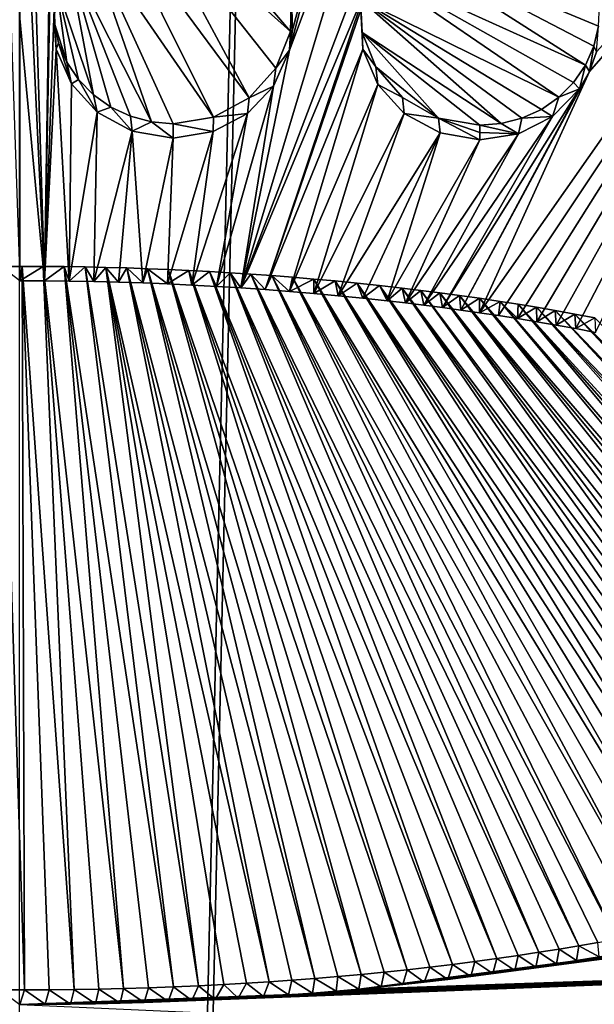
# Model space of a CAD drawing. Header units: metres. Extents: x -24 to 24, y -256 to 25.
# Tile 155 of 256: x 0 to 1.2, y -188.55 to -186.5. Entities that reach past the tile are written whole.
import ezdxf

# ---------------------------------------------------------------- set-up
doc = ezdxf.new("R2010")
doc.units = ezdxf.units.M
doc.layers.add('solid_DOMO_KURZ_SW0002', color=7, linetype='CONTINUOUS')

msp = doc.modelspace()

# ---------------------------------------------------------------- linework, layer by layer
at = {"layer": 'solid_DOMO_KURZ_SW0002'}
for points in [[(0.000003, -205.835144, 135.647369), (0.000003, -117.614655, 107.831558), (2.008279, -117.39241, 107.871338)], [(0.000004, -206.486847, 135.852844), (0.000003, -205.835144, 135.647369), (2.008279, -117.39241, 107.871338)], [(1.532036, -206.521057, 135.927673), (0.000004, -206.486847, 135.852844), (2.008279, -117.39241, 107.871338)], [(-0.07154, -184.952148, 162.129074), (0.000446, -187.042923, 162.785919), (0.00045, -186.49585, 162.625641)], [(0.000455, -185.356277, 162.265518), (0.000453, -185.951004, 162.457932), (0.052167, -187.04303, 162.785904)], [(0.072871, -185.708374, 162.380539), (0.000455, -185.356277, 162.265518), (0.052167, -187.04303, 162.785904)], [(0.076136, -185.791855, 162.407318), (0.072871, -185.708374, 162.380539), (0.052167, -187.04303, 162.785904)], [(0.076136, -185.791855, 162.407318), (0.052167, -187.04303, 162.785904), (0.072404, -186.47551, 162.619461)], [(0.746688, -185.866882, 162.42421), (0.57009, -186.519394, 162.628571), (0.563696, -186.561829, 162.641357)], [(0.801578, -185.927628, 162.442383), (0.746688, -185.866882, 162.42421), (0.563696, -186.561829, 162.641357)], [(0.746688, -185.866882, 162.42421), (0.568439, -186.476257, 162.615631), (0.57009, -186.519394, 162.628571)], [(1.81995, -185.883026, 162.394592), (0.960234, -187.109467, 162.793259), (0.999508, -187.115341, 162.793961)], [(1.189723, -186.606018, 162.640732), (0.960234, -187.109467, 162.793259), (1.81995, -185.883026, 162.394592)], [(1.81995, -185.883026, 162.394592), (0.999508, -187.115341, 162.793961), (1.039214, -187.121582, 162.794708)], [(1.81995, -185.883026, 162.394592), (1.039214, -187.121582, 162.794708), (1.079386, -187.128189, 162.795532)], [(1.81995, -185.883026, 162.394592), (1.079386, -187.128189, 162.795532), (1.119975, -187.135193, 162.796402)], [(1.81995, -185.883026, 162.394592), (1.119975, -187.135193, 162.796402), (1.160977, -187.142624, 162.797333)], [(1.81995, -185.883026, 162.394592), (1.160977, -187.142624, 162.797333), (1.202399, -187.150482, 162.798325)], [(1.203819, -186.56543, 162.62822), (1.189723, -186.606018, 162.640732), (1.81995, -185.883026, 162.394592)], [(0.801578, -185.927628, 162.442383), (0.563696, -186.561829, 162.641357), (0.461897, -187.05751, 162.787354)], [(0.87597, -185.968384, 162.453659), (0.801578, -185.927628, 162.442383), (0.461897, -187.05751, 162.787354)], [(0.000453, -185.951004, 162.457932), (0.00045, -186.49585, 162.625641), (0.052167, -187.04303, 162.785904)], [(0.87597, -185.968384, 162.453659), (0.461897, -187.05751, 162.787354), (0.721847, -186.435806, 162.600952)], [(0.255544, -186.244492, 162.65303), (0.190699, -186.27092, 162.661499), (0.479221, -186.66127, 162.776306)], [(0.255544, -186.244492, 162.65303), (0.565744, -186.522797, 162.734039), (0.320467, -186.236435, 162.650085)], [(0.255544, -186.244492, 162.65303), (0.535057, -186.599258, 162.757248), (0.565744, -186.522797, 162.734039)], [(0.255544, -186.244492, 162.65303), (0.479221, -186.66127, 162.776306), (0.535057, -186.599258, 162.757248)], [(0.565744, -186.522797, 162.734039), (0.567679, -186.440826, 162.709427), (0.320467, -186.236435, 162.650085)], [(0.190699, -186.27092, 162.661499), (0.137055, -186.312744, 162.674484), (0.404787, -186.701538, 162.789001)], [(0.190699, -186.27092, 162.661499), (0.404787, -186.701538, 162.789001), (0.479221, -186.66127, 162.776306)], [(0.137055, -186.312744, 162.674484), (0.099673, -186.363068, 162.689896), (0.275351, -186.711334, 162.792999)], [(0.137055, -186.312744, 162.674484), (0.320464, -186.715378, 162.793839), (0.404787, -186.701538, 162.789001)], [(0.137055, -186.312744, 162.674484), (0.275351, -186.711334, 162.792999), (0.320464, -186.715378, 162.793839)], [(1.181067, -186.593063, 162.741516), (0.765476, -186.327652, 162.67186), (0.728456, -186.388062, 162.690872)], [(1.208375, -186.511475, 162.71637), (1.210138, -186.468414, 162.7034), (0.765476, -186.327652, 162.67186)], [(1.198577, -186.553482, 162.729202), (1.208375, -186.511475, 162.71637), (0.765476, -186.327652, 162.67186)], [(1.181067, -186.593063, 162.741516), (1.198577, -186.553482, 162.729202), (0.765476, -186.327652, 162.67186)], [(0.099673, -186.363068, 162.689896), (0.076276, -186.424011, 162.708374), (0.154503, -186.654602, 162.776947)], [(0.099673, -186.363068, 162.689896), (0.231705, -186.69957, 162.78981), (0.275351, -186.711334, 162.792999)], [(0.099673, -186.363068, 162.689896), (0.190975, -186.68045, 162.784409), (0.231705, -186.69957, 162.78981)], [(0.099673, -186.363068, 162.689896), (0.154503, -186.654602, 162.776947), (0.190975, -186.68045, 162.784409)], [(1.125407, -186.659973, 162.762924), (0.728456, -186.388062, 162.690872), (0.711508, -186.455292, 162.711456)], [(1.156412, -186.628952, 162.752869), (1.181067, -186.593063, 162.741516), (0.728456, -186.388062, 162.690872)], [(1.125407, -186.659973, 162.762924), (1.156412, -186.628952, 162.752869), (0.728456, -186.388062, 162.690872)], [(0.076276, -186.424011, 162.708374), (0.072404, -186.47551, 162.619461), (0.07223, -186.503723, 162.73233)], [(0.076276, -186.424011, 162.708374), (0.07223, -186.503723, 162.73233), (0.098937, -186.586365, 162.756927)], [(0.076276, -186.424011, 162.708374), (0.123485, -186.622894, 162.767685), (0.154503, -186.654602, 162.776947)], [(0.076276, -186.424011, 162.708374), (0.098937, -186.586365, 162.756927), (0.123485, -186.622894, 162.767685)], [(0.721847, -186.435806, 162.600952), (0.461897, -187.05751, 162.787354), (0.51281, -187.061005, 162.787735)], [(0.712351, -186.477753, 162.61377), (0.721847, -186.435806, 162.600952), (0.51281, -187.061005, 162.787735)], [(0.565744, -186.522797, 162.734039), (0.568439, -186.476257, 162.615631), (0.567679, -186.440826, 162.709427)], [(0.711508, -186.455292, 162.711456), (0.712351, -186.477753, 162.61377), (0.716519, -186.559708, 162.63826)], [(0.711508, -186.455292, 162.711456), (0.716519, -186.559708, 162.63826), (0.715484, -186.524918, 162.732269)], [(1.005159, -186.714798, 162.782288), (0.711508, -186.455292, 162.711456), (0.715484, -186.524918, 162.732269)], [(1.089054, -186.685135, 162.771362), (1.125407, -186.659973, 162.762924), (0.711508, -186.455292, 162.711456)], [(1.048523, -186.703613, 162.777878), (1.089054, -186.685135, 162.771362), (0.711508, -186.455292, 162.711456)], [(1.005159, -186.714798, 162.782288), (1.048523, -186.703613, 162.777878), (0.711508, -186.455292, 162.711456)], [(0.076863, -186.559296, 162.644562), (0.072404, -186.47551, 162.619461), (0.052167, -187.04303, 162.785904)], [(0.07223, -186.503723, 162.73233), (0.072404, -186.47551, 162.619461), (0.076863, -186.559296, 162.644562)], [(0.716519, -186.559708, 162.63826), (0.712351, -186.477753, 162.61377), (0.51281, -187.061005, 162.787735)], [(0.565744, -186.522797, 162.734039), (0.57009, -186.519394, 162.628571), (0.568439, -186.476257, 162.615631)], [(0.00045, -186.49585, 162.625641), (0.000446, -187.042923, 162.785919), (0.052167, -187.04303, 162.785904)], [(0.07223, -186.503723, 162.73233), (0.076863, -186.559296, 162.644562), (0.081661, -186.546204, 162.74501)], [(0.07223, -186.503723, 162.73233), (0.081661, -186.546204, 162.74501), (0.098937, -186.586365, 162.756927)], [(1.198577, -186.553482, 162.729202), (1.203819, -186.56543, 162.62822), (1.208375, -186.511475, 162.71637)], [(0.535057, -186.599258, 162.757248), (0.563696, -186.561829, 162.641357), (0.565744, -186.522797, 162.734039)], [(0.565744, -186.522797, 162.734039), (0.563696, -186.561829, 162.641357), (0.57009, -186.519394, 162.628571)], [(0.715484, -186.524918, 162.732269), (0.716519, -186.559708, 162.63826), (0.743553, -186.596436, 162.753052)], [(0.715484, -186.524918, 162.732269), (0.874654, -186.703201, 162.781952), (0.960462, -186.718338, 162.784424)], [(1.005159, -186.714798, 162.782288), (0.715484, -186.524918, 162.732269), (0.960462, -186.718338, 162.784424)], [(0.715484, -186.524918, 162.732269), (0.743553, -186.596436, 162.753052), (0.874654, -186.703201, 162.781952)], [(0.081661, -186.546204, 162.74501), (0.076863, -186.559296, 162.644562), (0.108262, -186.632111, 162.666168)], [(0.081661, -186.546204, 162.74501), (0.108262, -186.632111, 162.666168), (0.098937, -186.586365, 162.756927)], [(1.181067, -186.593063, 162.741516), (1.189723, -186.606018, 162.640732), (1.198577, -186.553482, 162.729202)], [(1.198577, -186.553482, 162.729202), (1.189723, -186.606018, 162.640732), (1.203819, -186.56543, 162.62822)], [(0.076863, -186.559296, 162.644562), (0.052167, -187.04303, 162.785904), (0.103663, -187.043533, 162.785934)], [(0.108262, -186.632111, 162.666168), (0.076863, -186.559296, 162.644562), (0.103663, -187.043533, 162.785934)], [(0.563696, -186.561829, 162.641357), (0.530186, -186.636795, 162.664124), (0.461897, -187.05751, 162.787354)], [(0.716519, -186.559708, 162.63826), (0.51281, -187.061005, 162.787735), (0.563702, -187.064896, 162.788147)], [(0.535057, -186.599258, 162.757248), (0.530186, -186.636795, 162.664124), (0.563696, -186.561829, 162.641357)], [(0.747716, -186.63327, 162.659576), (0.716519, -186.559708, 162.63826), (0.563702, -187.064896, 162.788147)], [(0.743553, -186.596436, 162.753052), (0.716519, -186.559708, 162.63826), (0.747716, -186.63327, 162.659576)], [(0.098937, -186.586365, 162.756927), (0.108262, -186.632111, 162.666168), (0.123485, -186.622894, 162.767685)], [(0.743553, -186.596436, 162.753052), (0.747716, -186.63327, 162.659576), (0.799203, -186.660751, 162.771027)], [(0.743553, -186.596436, 162.753052), (0.799203, -186.660751, 162.771027), (0.874654, -186.703201, 162.781952)], [(1.156412, -186.628952, 162.752869), (1.168888, -186.642624, 162.652222), (1.181067, -186.593063, 162.741516)], [(1.181067, -186.593063, 162.741516), (1.168888, -186.642624, 162.652222), (1.189723, -186.606018, 162.640732)], [(0.479221, -186.66127, 162.776306), (0.530186, -186.636795, 162.664124), (0.535057, -186.599258, 162.757248)], [(1.189723, -186.606018, 162.640732), (0.921262, -187.103912, 162.792587), (0.960234, -187.109467, 162.793259)], [(1.189723, -186.606018, 162.640732), (1.168888, -186.642624, 162.652222), (0.921262, -187.103912, 162.792587)], [(0.161959, -186.690811, 162.683334), (0.108262, -186.632111, 162.666168), (0.103663, -187.043533, 162.785934)], [(0.123485, -186.622894, 162.767685), (0.108262, -186.632111, 162.666168), (0.161959, -186.690811, 162.683334)], [(0.123485, -186.622894, 162.767685), (0.161959, -186.690811, 162.683334), (0.154503, -186.654602, 162.776947)], [(0.530186, -186.636795, 162.664124), (0.410953, -187.054367, 162.787018), (0.461897, -187.05751, 162.787354)], [(0.530186, -186.636795, 162.664124), (0.475818, -186.693954, 162.681732), (0.410953, -187.054367, 162.787018)], [(0.479221, -186.66127, 162.776306), (0.475818, -186.693954, 162.681732), (0.530186, -186.636795, 162.664124)], [(0.747716, -186.63327, 162.659576), (0.563702, -187.064896, 162.788147), (0.614539, -187.069199, 162.78862)], [(0.802993, -186.693863, 162.676437), (0.747716, -186.63327, 162.659576), (0.614539, -187.069199, 162.78862)], [(0.799203, -186.660751, 162.771027), (0.747716, -186.63327, 162.659576), (0.802993, -186.693863, 162.676437)], [(1.125407, -186.659973, 162.762924), (1.168888, -186.642624, 162.652222), (1.156412, -186.628952, 162.752869)], [(0.154503, -186.654602, 162.776947), (0.161959, -186.690811, 162.683334), (0.190975, -186.68045, 162.784409)], [(1.168888, -186.642624, 162.652222), (0.882465, -187.098633, 162.791977), (0.921262, -187.103912, 162.792587)], [(1.168888, -186.642624, 162.652222), (1.11247, -186.700119, 162.670837), (0.882465, -187.098633, 162.791977)], [(1.125407, -186.659973, 162.762924), (1.11247, -186.700119, 162.670837), (1.168888, -186.642624, 162.652222)], [(0.404787, -186.701538, 162.789001), (0.475818, -186.693954, 162.681732), (0.479221, -186.66127, 162.776306)], [(0.799203, -186.660751, 162.771027), (0.802993, -186.693863, 162.676437), (0.874654, -186.703201, 162.781952)], [(1.089054, -186.685135, 162.771362), (1.11247, -186.700119, 162.670837), (1.125407, -186.659973, 162.762924)], [(0.161959, -186.690811, 162.683334), (0.103663, -187.043533, 162.785934), (0.155008, -187.044418, 162.786026)], [(0.235224, -186.730911, 162.694778), (0.161959, -186.690811, 162.683334), (0.155008, -187.044418, 162.786026)], [(0.190975, -186.68045, 162.784409), (0.161959, -186.690811, 162.683334), (0.235224, -186.730911, 162.694778)], [(0.190975, -186.68045, 162.784409), (0.235224, -186.730911, 162.694778), (0.231705, -186.69957, 162.78981)], [(0.231705, -186.69957, 162.78981), (0.235224, -186.730911, 162.694778), (0.275351, -186.711334, 162.792999)], [(0.475818, -186.693954, 162.681732), (0.359883, -187.051636, 162.786743), (0.410953, -187.054367, 162.787018)], [(0.475818, -186.693954, 162.681732), (0.404549, -186.731689, 162.693634), (0.359883, -187.051636, 162.786743)], [(0.404787, -186.701538, 162.789001), (0.404549, -186.731689, 162.693634), (0.475818, -186.693954, 162.681732)], [(0.802993, -186.693863, 162.676437), (0.614539, -187.069199, 162.78862), (0.665375, -187.073883, 162.789139)], [(0.877609, -186.734329, 162.686783), (0.802993, -186.693863, 162.676437), (0.665375, -187.073883, 162.789139)], [(0.874654, -186.703201, 162.781952), (0.802993, -186.693863, 162.676437), (0.877609, -186.734329, 162.686783)], [(1.11247, -186.700119, 162.670837), (0.843874, -187.093658, 162.791397), (0.882465, -187.098633, 162.791977)], [(1.11247, -186.700119, 162.670837), (1.041562, -186.736038, 162.683334), (0.843874, -187.093658, 162.791397)], [(1.048523, -186.703613, 162.777878), (1.041562, -186.736038, 162.683334), (1.11247, -186.700119, 162.670837)], [(1.048523, -186.703613, 162.777878), (1.11247, -186.700119, 162.670837), (1.089054, -186.685135, 162.771362)], [(0.275351, -186.711334, 162.792999), (0.235224, -186.730911, 162.694778), (0.320448, -186.745453, 162.698441)], [(0.275351, -186.711334, 162.792999), (0.320448, -186.745453, 162.698441), (0.320464, -186.715378, 162.793839)], [(0.320464, -186.715378, 162.793839), (0.320448, -186.745453, 162.698441), (0.404549, -186.731689, 162.693634)], [(0.320464, -186.715378, 162.793839), (0.404549, -186.731689, 162.693634), (0.404787, -186.701538, 162.789001)], [(0.874654, -186.703201, 162.781952), (0.877609, -186.734329, 162.686783), (0.960447, -186.748428, 162.689011)], [(0.960455, -186.733383, 162.73671), (0.874654, -186.703201, 162.781952), (0.960447, -186.748428, 162.689011)], [(0.960455, -186.733383, 162.73671), (0.960462, -186.718338, 162.784424), (0.874654, -186.703201, 162.781952)], [(0.960455, -186.733383, 162.73671), (1.041562, -186.736038, 162.683334), (0.960462, -186.718338, 162.784424)], [(1.005159, -186.714798, 162.782288), (0.960462, -186.718338, 162.784424), (1.041562, -186.736038, 162.683334)], [(1.005159, -186.714798, 162.782288), (1.041562, -186.736038, 162.683334), (1.048523, -186.703613, 162.777878)], [(0.235224, -186.730911, 162.694778), (0.155008, -187.044418, 162.786026), (0.206338, -187.045654, 162.786133)], [(0.235224, -186.730911, 162.694778), (0.206338, -187.045654, 162.786133), (0.257632, -187.047272, 162.786301)], [(0.235224, -186.730911, 162.694778), (0.257632, -187.047272, 162.786301), (0.320448, -186.745453, 162.698441)], [(0.404549, -186.731689, 162.693634), (0.308778, -187.049271, 162.786499), (0.359883, -187.051636, 162.786743)], [(0.404549, -186.731689, 162.693634), (0.320448, -186.745453, 162.698441), (0.308778, -187.049271, 162.786499)], [(0.877609, -186.734329, 162.686783), (0.665375, -187.073883, 162.789139), (0.716267, -187.078979, 162.789719)], [(0.877609, -186.734329, 162.686783), (0.716267, -187.078979, 162.789719), (0.767232, -187.084534, 162.790344)], [(0.877609, -186.734329, 162.686783), (0.767232, -187.084534, 162.790344), (0.960447, -186.748428, 162.689011)], [(1.041562, -186.736038, 162.683334), (0.805493, -187.088974, 162.790848), (0.843874, -187.093658, 162.791397)], [(1.041562, -186.736038, 162.683334), (0.960447, -186.748428, 162.689011), (0.805493, -187.088974, 162.790848)], [(0.960455, -186.733383, 162.73671), (0.960447, -186.748428, 162.689011), (1.041562, -186.736038, 162.683334)], [(0.320448, -186.745453, 162.698441), (0.257632, -187.047272, 162.786301), (0.308778, -187.049271, 162.786499)], [(0.960447, -186.748428, 162.689011), (0.767232, -187.084534, 162.790344), (0.805493, -187.088974, 162.790848)], [(-0.041273, -188.521973, 163.282135), (0.010426, -188.522141, 163.282181), (-0.038342, -187.013, 162.881363)], [(0.0055, -187.012833, 162.881317), (0.000446, -187.042923, 162.785919), (-0.038342, -187.013, 162.881363)], [(0.010426, -188.522141, 163.282181), (0.0055, -187.012833, 162.881317), (-0.038342, -187.013, 162.881363)], [(0.049339, -187.012955, 162.881317), (0.000446, -187.042923, 162.785919), (0.0055, -187.012833, 162.881317)], [(0.049339, -187.012955, 162.881317), (0.052167, -187.04303, 162.785904), (0.000446, -187.042923, 162.785919)], [(0.113847, -188.521469, 163.281845), (0.049339, -187.012955, 162.881317), (0.0055, -187.012833, 162.881317)], [(0.062125, -188.521973, 163.282089), (0.113847, -188.521469, 163.281845), (0.0055, -187.012833, 162.881317)], [(0.010426, -188.522141, 163.282181), (0.062125, -188.521973, 163.282089), (0.0055, -187.012833, 162.881317)], [(0.093103, -187.013321, 162.881348), (0.052167, -187.04303, 162.785904), (0.049339, -187.012955, 162.881317)], [(0.21728, -188.519409, 163.280899), (0.093103, -187.013321, 162.881348), (0.049339, -187.012955, 162.881317)], [(0.165572, -188.520615, 163.281448), (0.21728, -188.519409, 163.280899), (0.049339, -187.012955, 162.881317)], [(0.113847, -188.521469, 163.281845), (0.165572, -188.520615, 163.281448), (0.049339, -187.012955, 162.881317)], [(0.093103, -187.013321, 162.881348), (0.103663, -187.043533, 162.785934), (0.052167, -187.04303, 162.785904)], [(0.136822, -187.013977, 162.881393), (0.103663, -187.043533, 162.785934), (0.093103, -187.013321, 162.881348)], [(0.321135, -188.515945, 163.279358), (0.136822, -187.013977, 162.881393), (0.093103, -187.013321, 162.881348)], [(0.269093, -188.517853, 163.280212), (0.321135, -188.515945, 163.279358), (0.093103, -187.013321, 162.881348)], [(0.21728, -188.519409, 163.280899), (0.269093, -188.517853, 163.280212), (0.093103, -187.013321, 162.881348)], [(0.136822, -187.013977, 162.881393), (0.155008, -187.044418, 162.786026), (0.103663, -187.043533, 162.785934)], [(0.180379, -187.014893, 162.881485), (0.155008, -187.044418, 162.786026), (0.136822, -187.013977, 162.881393)], [(0.373527, -188.513672, 163.278336), (0.180379, -187.014893, 162.881485), (0.136822, -187.013977, 162.881393)], [(0.321135, -188.515945, 163.279358), (0.373527, -188.513672, 163.278336), (0.136822, -187.013977, 162.881393)], [(0.180379, -187.014893, 162.881485), (0.206338, -187.045654, 162.786133), (0.155008, -187.044418, 162.786026)], [(0.223845, -187.016083, 162.881592), (0.206338, -187.045654, 162.786133), (0.180379, -187.014893, 162.881485)], [(0.520783, -188.505264, 163.274628), (0.223845, -187.016083, 162.881592), (0.180379, -187.014893, 162.881485)], [(0.473432, -188.508301, 163.275955), (0.520783, -188.505264, 163.274628), (0.180379, -187.014893, 162.881485)], [(0.426282, -188.511002, 163.277161), (0.473432, -188.508301, 163.275955), (0.180379, -187.014893, 162.881485)], [(0.373527, -188.513672, 163.278336), (0.426282, -188.511002, 163.277161), (0.180379, -187.014893, 162.881485)], [(0.223845, -187.016083, 162.881592), (0.257632, -187.047272, 162.786301), (0.206338, -187.045654, 162.786133)], [(0.267141, -187.017532, 162.881744), (0.257632, -187.047272, 162.786301), (0.223845, -187.016083, 162.881592)], [(0.616028, -188.498245, 163.271561), (0.267141, -187.017532, 162.881744), (0.223845, -187.016083, 162.881592)], [(0.568294, -188.501923, 163.273163), (0.616028, -188.498245, 163.271561), (0.223845, -187.016083, 162.881592)], [(0.520783, -188.505264, 163.274628), (0.568294, -188.501923, 163.273163), (0.223845, -187.016083, 162.881592)], [(0.267141, -187.017532, 162.881744), (0.308778, -187.049271, 162.786499), (0.257632, -187.047272, 162.786301)], [(0.31033, -187.019241, 162.881912), (0.308778, -187.049271, 162.786499), (0.267141, -187.017532, 162.881744)], [(0.712839, -188.489838, 163.267883), (0.31033, -187.019241, 162.881912), (0.267141, -187.017532, 162.881744)], [(0.664311, -188.494232, 163.269806), (0.712839, -188.489838, 163.267883), (0.267141, -187.017532, 162.881744)], [(0.616028, -188.498245, 163.271561), (0.664311, -188.494232, 163.269806), (0.267141, -187.017532, 162.881744)], [(0.353443, -187.021225, 162.882111), (0.308778, -187.049271, 162.786499), (0.31033, -187.019241, 162.881912)], [(0.353443, -187.021225, 162.882111), (0.359883, -187.051636, 162.786743), (0.308778, -187.049271, 162.786499)], [(0.809095, -188.47998, 163.263641), (0.353443, -187.021225, 162.882111), (0.31033, -187.019241, 162.881912)], [(0.76123, -188.485092, 163.265839), (0.809095, -188.47998, 163.263641), (0.31033, -187.019241, 162.881912)], [(0.712839, -188.489838, 163.267883), (0.76123, -188.485092, 163.265839), (0.31033, -187.019241, 162.881912)], [(0.396516, -187.023483, 162.882355), (0.359883, -187.051636, 162.786743), (0.353443, -187.021225, 162.882111)], [(0.903321, -188.468964, 163.258926), (0.396516, -187.023483, 162.882355), (0.353443, -187.021225, 162.882111)], [(0.856262, -188.474594, 163.261337), (0.903321, -188.468964, 163.258926), (0.353443, -187.021225, 162.882111)], [(0.809095, -188.47998, 163.263641), (0.856262, -188.474594, 163.261337), (0.353443, -187.021225, 162.882111)], [(0.396516, -187.023483, 162.882355), (0.410953, -187.054367, 162.787018), (0.359883, -187.051636, 162.786743)], [(0.439622, -187.026001, 162.882614), (0.410953, -187.054367, 162.787018), (0.396516, -187.023483, 162.882355)], [(0.995903, -188.456833, 163.253754), (0.439622, -187.026001, 162.882614), (0.396516, -187.023483, 162.882355)], [(0.95, -188.463043, 163.256393), (0.995903, -188.456833, 163.253754), (0.396516, -187.023483, 162.882355)], [(0.903321, -188.468964, 163.258926), (0.95, -188.463043, 163.256393), (0.396516, -187.023483, 162.882355)], [(0.439622, -187.026001, 162.882614), (0.461897, -187.05751, 162.787354), (0.410953, -187.054367, 162.787018)], [(0.482845, -187.028809, 162.882919), (0.461897, -187.05751, 162.787354), (0.439622, -187.026001, 162.882614)], [(1.083892, -188.443695, 163.24823), (0.482845, -187.028809, 162.882919), (0.439622, -187.026001, 162.882614)], [(1.040626, -188.450363, 163.251022), (1.083892, -188.443695, 163.24823), (0.439622, -187.026001, 162.882614)], [(0.995903, -188.456833, 163.253754), (1.040626, -188.450363, 163.251022), (0.439622, -187.026001, 162.882614)], [(0.482845, -187.028809, 162.882919), (0.51281, -187.061005, 162.787735), (0.461897, -187.05751, 162.787354)], [(0.526287, -187.031921, 162.883255), (0.51281, -187.061005, 162.787735), (0.482845, -187.028809, 162.882919)], [(1.167062, -188.430145, 163.242554), (0.526287, -187.031921, 162.883255), (0.482845, -187.028809, 162.882919)], [(1.126014, -188.436966, 163.245407), (1.167062, -188.430145, 163.242554), (0.482845, -187.028809, 162.882919)], [(1.083892, -188.443695, 163.24823), (1.126014, -188.436966, 163.245407), (0.482845, -187.028809, 162.882919)], [(0.526287, -187.031921, 162.883255), (0.563702, -187.064896, 162.788147), (0.51281, -187.061005, 162.787735)], [(0.570039, -187.035324, 162.883621), (0.563702, -187.064896, 162.788147), (0.526287, -187.031921, 162.883255)], [(1.245992, -188.416046, 163.236694), (0.570039, -187.035324, 162.883621), (0.526287, -187.031921, 162.883255)], [(1.20705, -188.423187, 163.239655), (1.245992, -188.416046, 163.236694), (0.526287, -187.031921, 162.883255)], [(1.167062, -188.430145, 163.242554), (1.20705, -188.423187, 163.239655), (0.526287, -187.031921, 162.883255)], [(0.614258, -187.039078, 162.884033), (0.563702, -187.064896, 162.788147), (0.570039, -187.035324, 162.883621)], [(0.614258, -187.039078, 162.884033), (0.614539, -187.069199, 162.78862), (0.563702, -187.064896, 162.788147)], [(1.341119, -188.397156, 163.228958), (0.614258, -187.039078, 162.884033), (0.570039, -187.035324, 162.883621)], [(1.294477, -188.406601, 163.232834), (1.341119, -188.397156, 163.228958), (0.570039, -187.035324, 162.883621)], [(1.245992, -188.416046, 163.236694), (1.294477, -188.406601, 163.232834), (0.570039, -187.035324, 162.883621)], [(0.659038, -187.043182, 162.884491), (0.614539, -187.069199, 162.78862), (0.614258, -187.039078, 162.884033)], [(1.429599, -188.377823, 163.2211), (0.659038, -187.043182, 162.884491), (0.614258, -187.039078, 162.884033)], [(1.386098, -188.387589, 163.225052), (1.429599, -188.377823, 163.2211), (0.614258, -187.039078, 162.884033)], [(1.341119, -188.397156, 163.228958), (1.386098, -188.387589, 163.225052), (0.614258, -187.039078, 162.884033)], [(0.659038, -187.043182, 162.884491), (0.665375, -187.073883, 162.789139), (0.614539, -187.069199, 162.78862)], [(0.704577, -187.047699, 162.884995), (0.665375, -187.073883, 162.789139), (0.659038, -187.043182, 162.884491)], [(1.512144, -188.35788, 163.21312), (0.704577, -187.047699, 162.884995), (0.659038, -187.043182, 162.884491)], [(1.471655, -188.367844, 163.217102), (1.512144, -188.35788, 163.21312), (0.659038, -187.043182, 162.884491)], [(1.429599, -188.377823, 163.2211), (1.471655, -188.367844, 163.217102), (0.659038, -187.043182, 162.884491)], [(0.704577, -187.047699, 162.884995), (0.716267, -187.078979, 162.789719), (0.665375, -187.073883, 162.789139)], [(0.750992, -187.052628, 162.885559), (0.716267, -187.078979, 162.789719), (0.704577, -187.047699, 162.884995)], [(1.588956, -188.337631, 163.205109), (0.750992, -187.052628, 162.885559), (0.704577, -187.047699, 162.884995)], [(1.5512, -188.347824, 163.209122), (1.588956, -188.337631, 163.205109), (0.704577, -187.047699, 162.884995)], [(1.512144, -188.35788, 163.21312), (1.5512, -188.347824, 163.209122), (0.704577, -187.047699, 162.884995)], [(0.750992, -187.052628, 162.885559), (0.767232, -187.084534, 162.790344), (0.716267, -187.078979, 162.789719)], [(0.798474, -187.058029, 162.886185), (0.767232, -187.084534, 162.790344), (0.750992, -187.052628, 162.885559)], [(1.660439, -188.317047, 163.197067), (0.798474, -187.058029, 162.886185), (0.750992, -187.052628, 162.885559)], [(1.625387, -188.327332, 163.20108), (1.660439, -188.317047, 163.197067), (0.750992, -187.052628, 162.885559)], [(1.588956, -188.337631, 163.205109), (1.625387, -188.327332, 163.20108), (0.750992, -187.052628, 162.885559)], [(0.798474, -187.058029, 162.886185), (0.805493, -187.088974, 162.790848), (0.767232, -187.084534, 162.790344)], [(0.83737, -187.062759, 162.886734), (0.805493, -187.088974, 162.790848), (0.798474, -187.058029, 162.886185)], [(1.726882, -188.296295, 163.189072), (0.83737, -187.062759, 162.886734), (0.798474, -187.058029, 162.886185)], [(1.694231, -188.306717, 163.193069), (1.726882, -188.296295, 163.189072), (0.798474, -187.058029, 162.886185)], [(1.660439, -188.317047, 163.197067), (1.694231, -188.306717, 163.193069), (0.798474, -187.058029, 162.886185)], [(0.83737, -187.062759, 162.886734), (0.843874, -187.093658, 162.791397), (0.805493, -187.088974, 162.790848)], [(0.87718, -187.067841, 162.887314), (0.843874, -187.093658, 162.791397), (0.83737, -187.062759, 162.886734)], [(1.758338, -188.285828, 163.185074), (0.87718, -187.067841, 162.887314), (0.83737, -187.062759, 162.886734)], [(1.726882, -188.296295, 163.189072), (1.758338, -188.285828, 163.185074), (0.83737, -187.062759, 162.886734)], [(0.87718, -187.067841, 162.887314), (0.882465, -187.098633, 162.791977), (0.843874, -187.093658, 162.791397)], [(0.91803, -187.073349, 162.88797), (0.882465, -187.098633, 162.791977), (0.87718, -187.067841, 162.887314)], [(1.822479, -188.263184, 163.176529), (0.91803, -187.073349, 162.88797), (0.87718, -187.067841, 162.887314)], [(1.788585, -188.275391, 163.181122), (1.822479, -188.263184, 163.176529), (0.87718, -187.067841, 162.887314)], [(1.758338, -188.285828, 163.185074), (1.788585, -188.275391, 163.181122), (0.87718, -187.067841, 162.887314)], [(0.91803, -187.073349, 162.88797), (0.921262, -187.103912, 162.792587), (0.882465, -187.098633, 162.791977)], [(0.960068, -187.07933, 162.888687), (0.921262, -187.103912, 162.792587), (0.91803, -187.073349, 162.88797)], [(1.886007, -188.238678, 163.167404), (0.960068, -187.07933, 162.888687), (0.91803, -187.073349, 162.88797)], [(1.854986, -188.250916, 163.171936), (1.886007, -188.238678, 163.167404), (0.91803, -187.073349, 162.88797)], [(1.822479, -188.263184, 163.176529), (1.854986, -188.250916, 163.171936), (0.91803, -187.073349, 162.88797)], [(0.960068, -187.07933, 162.888687), (0.960234, -187.109467, 162.793259), (0.921262, -187.103912, 162.792587)], [(1.003374, -187.085831, 162.889465), (0.960234, -187.109467, 162.793259), (0.960068, -187.07933, 162.888687)], [(1.944002, -188.214249, 163.158463), (1.003374, -187.085831, 162.889465), (0.960068, -187.07933, 162.888687)], [(1.915634, -188.226471, 163.162918), (1.944002, -188.214249, 163.158463), (0.960068, -187.07933, 162.888687)], [(1.886007, -188.238678, 163.167404), (1.915634, -188.226471, 163.162918), (0.960068, -187.07933, 162.888687)], [(1.003374, -187.085831, 162.889465), (0.999508, -187.115341, 162.793961), (0.960234, -187.109467, 162.793259)], [(1.003374, -187.085831, 162.889465), (1.039214, -187.121582, 162.794708), (0.999508, -187.115341, 162.793961)], [(1.040571, -187.091705, 162.890182), (1.039214, -187.121582, 162.794708), (1.003374, -187.085831, 162.889465)], [(1.971065, -188.202057, 163.154053), (1.040571, -187.091705, 162.890182), (1.003374, -187.085831, 162.889465)], [(1.944002, -188.214249, 163.158463), (1.971065, -188.202057, 163.154053), (1.003374, -187.085831, 162.889465)], [(1.078783, -187.097977, 162.890961), (1.039214, -187.121582, 162.794708), (1.040571, -187.091705, 162.890182)], [(1.078783, -187.097977, 162.890961), (1.079386, -187.128189, 162.795532), (1.039214, -187.121582, 162.794708)], [(2.030989, -188.173004, 163.143692), (1.078783, -187.097977, 162.890961), (1.040571, -187.091705, 162.890182)], [(2.001853, -188.187515, 163.148834), (2.030989, -188.173004, 163.143692), (1.040571, -187.091705, 162.890182)], [(1.971065, -188.202057, 163.154053), (2.001853, -188.187515, 163.148834), (1.040571, -187.091705, 162.890182)], [(1.118174, -187.104797, 162.8918), (1.079386, -187.128189, 162.795532), (1.078783, -187.097977, 162.890961)], [(2.084273, -188.144287, 163.133636), (1.118174, -187.104797, 162.8918), (1.078783, -187.097977, 162.890961)], [(2.058439, -188.158585, 163.138611), (2.084273, -188.144287, 163.133636), (1.078783, -187.097977, 162.890961)], [(2.030989, -188.173004, 163.143692), (2.058439, -188.158585, 163.138611), (1.078783, -187.097977, 162.890961)], [(1.118174, -187.104797, 162.8918), (1.119975, -187.135193, 162.796402), (1.079386, -187.128189, 162.795532)], [(1.158711, -187.112091, 162.892715), (1.119975, -187.135193, 162.796402), (1.118174, -187.104797, 162.8918)], [(2.10864, -188.130051, 163.128723), (1.158711, -187.112091, 162.892715), (1.118174, -187.104797, 162.8918)], [(2.084273, -188.144287, 163.133636), (2.10864, -188.130051, 163.128723), (1.118174, -187.104797, 162.8918)], [(1.158711, -187.112091, 162.892715), (1.160977, -187.142624, 162.797333), (1.119975, -187.135193, 162.796402)], [(1.200593, -187.119995, 162.893723), (1.160977, -187.142624, 162.797333), (1.158711, -187.112091, 162.892715)], [(2.152916, -188.10202, 163.119202), (1.200593, -187.119995, 162.893723), (1.158711, -187.112091, 162.892715)], [(2.131485, -188.115967, 163.123917), (2.152916, -188.10202, 163.119202), (1.158711, -187.112091, 162.892715)], [(2.10864, -188.130051, 163.128723), (2.131485, -188.115967, 163.123917), (1.158711, -187.112091, 162.892715)], [(1.200593, -187.119995, 162.893723), (1.202399, -187.150482, 162.798325), (1.160977, -187.142624, 162.797333)], [(0.70838, -188.520309, 163.17247), (3.085901, -188.439026, 163.04068), (3.299791, -188.181915, 162.958786)], [(0.754767, -188.515793, 163.170517), (0.70838, -188.520309, 163.17247), (3.299791, -188.181915, 162.958786)], [(0.800015, -188.511078, 163.168472), (0.754767, -188.515793, 163.170517), (3.299791, -188.181915, 162.958786)], [(0.844235, -188.506149, 163.166367), (0.800015, -188.511078, 163.168472), (3.299791, -188.181915, 162.958786)], [(0.893618, -188.50029, 163.163849), (0.844235, -188.506149, 163.166367), (3.299791, -188.181915, 162.958786)], [(0.941583, -188.494217, 163.161255), (0.893618, -188.50029, 163.163849), (3.299791, -188.181915, 162.958786)], [(0.988156, -188.487961, 163.1586), (0.941583, -188.494217, 163.161255), (3.299791, -188.181915, 162.958786)], [(1.033443, -188.481506, 163.155869), (0.988156, -188.487961, 163.1586), (3.299791, -188.181915, 162.958786)], [(1.077549, -188.474869, 163.153061), (1.033443, -188.481506, 163.155869), (3.299791, -188.181915, 162.958786)], [(1.120534, -188.468063, 163.150208), (1.077549, -188.474869, 163.153061), (3.299791, -188.181915, 162.958786)], [(1.162258, -188.461121, 163.147308), (1.120534, -188.468063, 163.150208), (3.299791, -188.181915, 162.958786)], [(1.209418, -188.452866, 163.143875), (1.162258, -188.461121, 163.147308), (3.299791, -188.181915, 162.958786)], [(1.167062, -188.430145, 163.242554), (1.209418, -188.452866, 163.143875), (1.20705, -188.423187, 163.239655)], [(0.000429, -188.552277, 163.186615), (2.846411, -188.680328, 163.11763), (3.085901, -188.439026, 163.04068)], [(0.053865, -188.55217, 163.186554), (0.000429, -188.552277, 163.186615), (3.085901, -188.439026, 163.04068)], [(0.106596, -188.551697, 163.186325), (0.053865, -188.55217, 163.186554), (3.085901, -188.439026, 163.04068)], [(0.158619, -188.550888, 163.185944), (0.106596, -188.551697, 163.186325), (3.085901, -188.439026, 163.04068)], [(0.209934, -188.549744, 163.185425), (0.158619, -188.550888, 163.185944), (3.085901, -188.439026, 163.04068)], [(0.260537, -188.548279, 163.184769), (0.209934, -188.549744, 163.185425), (3.085901, -188.439026, 163.04068)], [(0.310427, -188.546509, 163.183975), (0.260537, -188.548279, 163.184769), (3.085901, -188.439026, 163.04068)], [(0.359668, -188.544434, 163.183044), (0.310427, -188.546509, 163.183975), (3.085901, -188.439026, 163.04068)], [(0.408355, -188.542068, 163.181992), (0.359668, -188.544434, 163.183044), (3.085901, -188.439026, 163.04068)], [(0.45637, -188.539429, 163.180832), (0.408355, -188.542068, 163.181992), (3.085901, -188.439026, 163.04068)], [(0.509422, -188.536148, 163.179382), (0.45637, -188.539429, 163.180832), (3.085901, -188.439026, 163.04068)], [(0.561277, -188.532562, 163.177811), (0.509422, -188.536148, 163.179382), (3.085901, -188.439026, 163.04068)], [(0.611751, -188.528717, 163.176132), (0.561277, -188.532562, 163.177811), (3.085901, -188.439026, 163.04068)], [(0.660745, -188.524628, 163.174347), (0.611751, -188.528717, 163.176132), (3.085901, -188.439026, 163.04068)], [(0.70838, -188.520309, 163.17247), (0.660745, -188.524628, 163.174347), (3.085901, -188.439026, 163.04068)], [(1.040626, -188.450363, 163.251022), (1.077549, -188.474869, 163.153061), (1.083892, -188.443695, 163.24823)], [(1.083892, -188.443695, 163.24823), (1.077549, -188.474869, 163.153061), (1.120534, -188.468063, 163.150208)], [(1.083892, -188.443695, 163.24823), (1.120534, -188.468063, 163.150208), (1.126014, -188.436966, 163.245407)], [(1.126014, -188.436966, 163.245407), (1.120534, -188.468063, 163.150208), (1.162258, -188.461121, 163.147308)], [(1.126014, -188.436966, 163.245407), (1.162258, -188.461121, 163.147308), (1.167062, -188.430145, 163.242554)], [(1.167062, -188.430145, 163.242554), (1.162258, -188.461121, 163.147308), (1.209418, -188.452866, 163.143875)], [(0.903321, -188.468964, 163.258926), (0.941583, -188.494217, 163.161255), (0.95, -188.463043, 163.256393)], [(0.95, -188.463043, 163.256393), (0.941583, -188.494217, 163.161255), (0.988156, -188.487961, 163.1586)], [(0.95, -188.463043, 163.256393), (0.988156, -188.487961, 163.1586), (0.995903, -188.456833, 163.253754)], [(0.995903, -188.456833, 163.253754), (0.988156, -188.487961, 163.1586), (1.033443, -188.481506, 163.155869)], [(0.995903, -188.456833, 163.253754), (1.033443, -188.481506, 163.155869), (1.040626, -188.450363, 163.251022)], [(1.040626, -188.450363, 163.251022), (1.033443, -188.481506, 163.155869), (1.077549, -188.474869, 163.153061)], [(0.712839, -188.489838, 163.267883), (0.754767, -188.515793, 163.170517), (0.76123, -188.485092, 163.265839)], [(0.76123, -188.485092, 163.265839), (0.754767, -188.515793, 163.170517), (0.800015, -188.511078, 163.168472)], [(0.76123, -188.485092, 163.265839), (0.800015, -188.511078, 163.168472), (0.809095, -188.47998, 163.263641)], [(0.809095, -188.47998, 163.263641), (0.800015, -188.511078, 163.168472), (0.844235, -188.506149, 163.166367)], [(0.809095, -188.47998, 163.263641), (0.844235, -188.506149, 163.166367), (0.856262, -188.474594, 163.261337)], [(0.856262, -188.474594, 163.261337), (0.844235, -188.506149, 163.166367), (0.893618, -188.50029, 163.163849)], [(0.856262, -188.474594, 163.261337), (0.893618, -188.50029, 163.163849), (0.903321, -188.468964, 163.258926)], [(0.903321, -188.468964, 163.258926), (0.893618, -188.50029, 163.163849), (0.941583, -188.494217, 163.161255)], [(0.473432, -188.508301, 163.275955), (0.509422, -188.536148, 163.179382), (0.520783, -188.505264, 163.274628)], [(0.520783, -188.505264, 163.274628), (0.509422, -188.536148, 163.179382), (0.561277, -188.532562, 163.177811)], [(0.520783, -188.505264, 163.274628), (0.561277, -188.532562, 163.177811), (0.568294, -188.501923, 163.273163)], [(0.568294, -188.501923, 163.273163), (0.561277, -188.532562, 163.177811), (0.611751, -188.528717, 163.176132)], [(0.568294, -188.501923, 163.273163), (0.611751, -188.528717, 163.176132), (0.616028, -188.498245, 163.271561)], [(0.616028, -188.498245, 163.271561), (0.611751, -188.528717, 163.176132), (0.660745, -188.524628, 163.174347)], [(0.616028, -188.498245, 163.271561), (0.660745, -188.524628, 163.174347), (0.664311, -188.494232, 163.269806)], [(0.664311, -188.494232, 163.269806), (0.660745, -188.524628, 163.174347), (0.70838, -188.520309, 163.17247)], [(0.664311, -188.494232, 163.269806), (0.70838, -188.520309, 163.17247), (0.712839, -188.489838, 163.267883)], [(0.712839, -188.489838, 163.267883), (0.70838, -188.520309, 163.17247), (0.754767, -188.515793, 163.170517)], [(-0.041273, -188.521973, 163.282135), (0.000429, -188.552277, 163.186615), (0.010426, -188.522141, 163.282181)], [(0.010426, -188.522141, 163.282181), (0.000429, -188.552277, 163.186615), (0.053865, -188.55217, 163.186554)], [(0.010426, -188.522141, 163.282181), (0.053865, -188.55217, 163.186554), (0.062125, -188.521973, 163.282089)], [(0.062125, -188.521973, 163.282089), (0.053865, -188.55217, 163.186554), (0.106596, -188.551697, 163.186325)], [(0.062125, -188.521973, 163.282089), (0.106596, -188.551697, 163.186325), (0.113847, -188.521469, 163.281845)], [(0.113847, -188.521469, 163.281845), (0.106596, -188.551697, 163.186325), (0.158619, -188.550888, 163.185944)], [(0.113847, -188.521469, 163.281845), (0.158619, -188.550888, 163.185944), (0.165572, -188.520615, 163.281448)], [(0.165572, -188.520615, 163.281448), (0.158619, -188.550888, 163.185944), (0.209934, -188.549744, 163.185425)], [(0.165572, -188.520615, 163.281448), (0.209934, -188.549744, 163.185425), (0.21728, -188.519409, 163.280899)], [(0.21728, -188.519409, 163.280899), (0.209934, -188.549744, 163.185425), (0.260537, -188.548279, 163.184769)], [(0.21728, -188.519409, 163.280899), (0.260537, -188.548279, 163.184769), (0.269093, -188.517853, 163.280212)], [(0.269093, -188.517853, 163.280212), (0.260537, -188.548279, 163.184769), (0.310427, -188.546509, 163.183975)], [(0.269093, -188.517853, 163.280212), (0.310427, -188.546509, 163.183975), (0.321135, -188.515945, 163.279358)], [(0.321135, -188.515945, 163.279358), (0.310427, -188.546509, 163.183975), (0.359668, -188.544434, 163.183044)], [(0.321135, -188.515945, 163.279358), (0.359668, -188.544434, 163.183044), (0.373527, -188.513672, 163.278336)], [(0.373527, -188.513672, 163.278336), (0.359668, -188.544434, 163.183044), (0.408355, -188.542068, 163.181992)], [(0.373527, -188.513672, 163.278336), (0.408355, -188.542068, 163.181992), (0.426282, -188.511002, 163.277161)], [(0.426282, -188.511002, 163.277161), (0.408355, -188.542068, 163.181992), (0.45637, -188.539429, 163.180832)], [(0.426282, -188.511002, 163.277161), (0.45637, -188.539429, 163.180832), (0.473432, -188.508301, 163.275955)], [(0.473432, -188.508301, 163.275955), (0.45637, -188.539429, 163.180832), (0.509422, -188.536148, 163.179382)]]:
    msp.add_3dface(points, dxfattribs=at)

doc.saveas('drawing.dxf')
